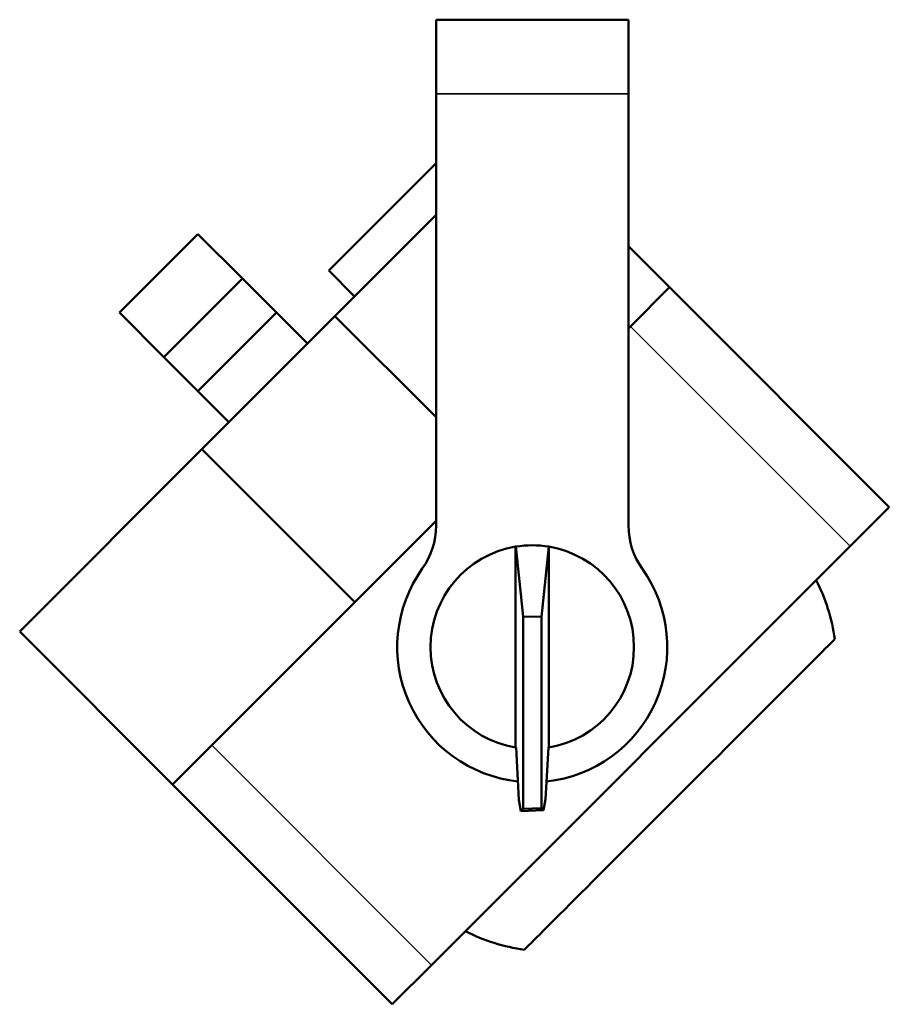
# Model space of a CAD drawing. Header units: millimetres. Extents: x 20 to 2980, y 20 to 2980.
# Tile 3 of 4: x 2243 to 2479, y 1347 to 1613. Entities that reach past the tile are written whole.
import ezdxf

# ---------------------------------------------------------------- set-up
doc = ezdxf.new("R2010")
doc.units = ezdxf.units.MM
doc.layers.add('Visible (ISO)', color=7, linetype='Continuous', lineweight=50)
doc.layers.add('Visible Narrow (ISO)', color=7, linetype='Continuous', lineweight=35)

msp = doc.modelspace()

# ---------------------------------------------------------------- linework, layer by layer
at = {"layer": 'Visible (ISO)'}
for p, q in [((2356.05, 1612.55), (2408.05, 1612.55)), ((2356.05, 1612.55), (2356.05, 1592.55)), ((2408.05, 1592.55), (2408.05, 1612.55)), ((2356.05, 1475.86), (2356.05, 1592.55)), ((2408.05, 1592.55), (2408.05, 1475.86)), ((2327.02, 1544.75), (2356.05, 1573.79)), ((2356.05, 1559.82), (2328.7, 1532.48)), ((2291.68, 1554.63), (2270.47, 1533.42)), ((2303.7, 1542.61), (2291.68, 1554.63)), ((2408.05, 1551.4), (2419.17, 1540.28)), ((2327.02, 1544.75), (2334, 1537.77)), ((2303.7, 1542.61), (2282.49, 1521.4)), ((2312.89, 1533.42), (2303.7, 1542.61)), ((2419.17, 1540.28), (2408.56, 1529.67)), ((2478.57, 1480.88), (2419.17, 1540.28)), ((2270.47, 1533.42), (2282.49, 1521.4)), ((2291.68, 1512.21), (2312.89, 1533.42)), ((2328.7, 1532.48), (2292.72, 1496.49)), ((2321.27, 1525.04), (2312.89, 1533.42)), ((2356.05, 1505.13), (2328.7, 1532.48)), ((2408.05, 1529.16), (2408.56, 1529.67)), ((2282.49, 1521.4), (2291.68, 1512.21)), ((2291.68, 1512.21), (2300.06, 1503.83)), ((2292.72, 1496.49), (2243.49, 1447.26)), ((2292.72, 1496.49), (2334.05, 1455.16)), ((2467.96, 1470.28), (2478.57, 1480.88)), ((2295.43, 1416.54), (2356.05, 1477.16)), ((2467.96, 1470.28), (2354.82, 1357.14)), ((2377.56, 1470.18), (2377.56, 1415.92)), ((2377.62, 1470.19), (2379.58, 1451.28)), ((2384.53, 1451.2), (2386.52, 1470.19)), ((2386.54, 1470.18), (2386.54, 1415.92)), ((2379.58, 1399.35), (2379.58, 1451.28)), ((2379.58, 1451.28), (2384.53, 1451.2)), ((2384.53, 1451.2), (2384.53, 1399.51)), ((2284.82, 1405.93), (2243.49, 1447.26)), ((2295.43, 1416.54), (2284.82, 1405.93)), ((2377.66, 1415.91), (2378.45, 1401.78)), ((2385.63, 1401.98), (2386.4, 1415.9)), ((2344.22, 1346.53), (2284.82, 1405.93)), ((2385.1, 1398.96), (2385.63, 1401.98)), ((2378.45, 1401.78), (2378.99, 1398.75)), ((2379.58, 1399.35), (2378.99, 1398.75)), ((2379.58, 1399.35), (2384.53, 1399.51)), ((2384.53, 1399.51), (2385.1, 1398.96)), ((2378.99, 1398.75), (2385.1, 1398.96)), ((2344.22, 1346.53), (2354.82, 1357.14))]:
    msp.add_line(p, q, dxfattribs=at)
for centre, radius, start, end in [((2336.05, 1475.86), 20, 324.5043, 0), ((2428.05, 1475.86), 20, 180, 215.4957), ((2382.05, 1443.05), 27.5, 99.3938, 260.6062), ((2382.05, 1443.05), 27.5, 99.2706, 99.3938), ((2382.05, 1443.05), 27.5, 80.6416, 99.2706), ((2382.05, 1443.05), 27.5, 80.6062, 80.6416), ((2382.05, 1443.05), 27.5, 279.3938, 80.6062), ((2382.05, 1443.05), 36.5, 144.5043, 263.9045), ((2382.05, 1443.05), 36.5, 276.051, 35.4957), ((2414.09, 1438.33), 50.2, 7.8383, 27.0125), ((2382.05, 1443.05), 27.5, 260.6062, 260.8186), ((2382.05, 1443.05), 27.5, 279.1139, 279.3938), ((2386.78, 1411.01), 50.2, 242.9875, 262.1617)]:
    msp.add_arc(centre, radius, start, end, dxfattribs=at)
msp.add_ellipse((2421.87, 1403.23), major_axis=(-41.94, -41.94), ratio=0.000033, start_param=0.000025, end_param=3.141568, dxfattribs=at)
at = {"layer": 'Visible Narrow (ISO)'}
for p, q in [((2408.05, 1592.55), (2356.05, 1592.55)), ((2467.96, 1470.28), (2408.56, 1529.67)), ((2354.82, 1357.14), (2295.43, 1416.54))]:
    msp.add_line(p, q, dxfattribs=at)

doc.saveas('drawing.dxf')
